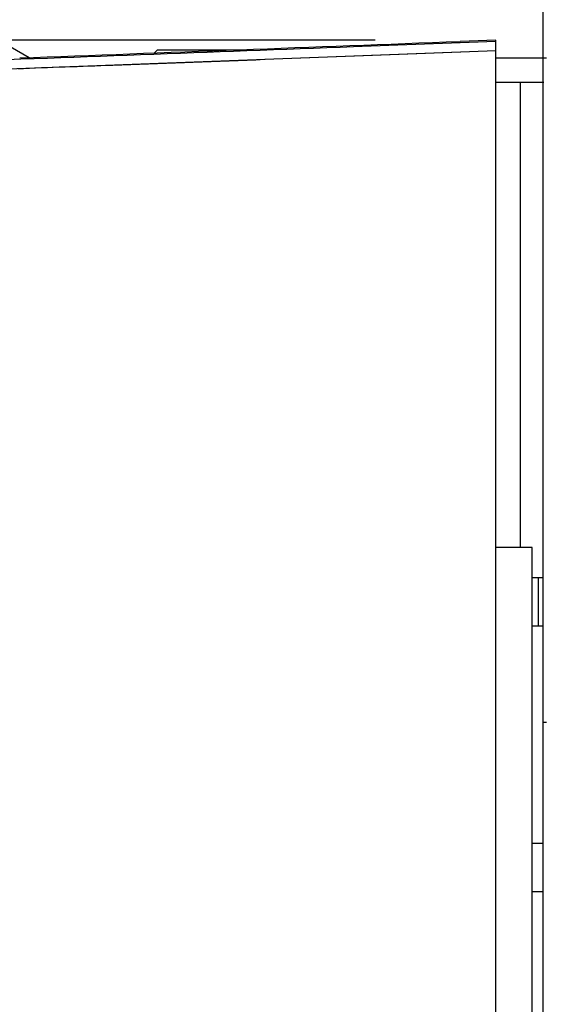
# Model space of a CAD drawing. Header units: millimetres. Extents: x 0 to 420, y 0 to 297.
# Tile 12 of 130: x 65.94 to 72.46, y 76.2 to 88.43. Entities that reach past the tile are written whole.
import ezdxf

# ---------------------------------------------------------------- set-up
doc = ezdxf.new("R2010")
doc.units = ezdxf.units.MM
doc.header["$LTSCALE"] = 23.1
doc.layers.get('0').update_dxf_attribs({"linetype": 'CONTINUOUS'})
for name, color, linetype in [('02___PRT_ALL_AXES', 7, 'CONTINUOUS'), ('DIM_PILOTEES', 7, 'CONTINUOUS'), ('RUNDUNGEN', 7, 'CONTINUOUS')]:
    doc.layers.add(name, color=color, linetype=linetype)
doc.styles.get("Standard").update_dxf_attribs({"font": 'txt', "width": 0.8})
doc.dimstyles.new('DIMSTYLE_2', dxfattribs={"dimtxt": 3.5, "dimasz": 3, "dimexe": 2, "dimexo": 1.5, "dimgap": 3.5, "dimtad": 0, "dimtih": 1, "dimtoh": 1, "dimdec": 0, "dimlfac": 6.666667, "dimzin": 4, "dimdsep": 46, "dimtxsty": 'Standard', "dimblk": '_FILLED', "dimblk1": '_FILLED', "dimblk2": '_FILLED', "dimcen": 0.09, "dimadec": 0, "dimazin": 0, "dimtp": 0.5, "dimtm": 0.5, "dimtfac": 1, "dimtdec": 65535, "dimtofl": 0, "dimtmove": 0, "dimatfit": 3, "dimldrblk": '_FILLED', "dimfxl": 0, "dimtolj": 1, "dimtzin": 4, "dimarcsym": 0})

# ---------------------------------------------------------------- blocks, each defined once
blk = doc.blocks.new('_FILLED')
at = {"color": 0, "linetype": 'ByBlock'}
blk.add_solid([(0, 0), (-1, 0.1667), (-1, -0.1667)], dxfattribs=at)
blk = doc.blocks.new('*D6')
at = {"layer": 'DIM_PILOTEES', "color": 2, "linetype": 'Continuous'}
for p, q in [((70.351, 88.177), (39.753, 88.177)), ((41.753, 88.177), (41.753, 82.717)), ((41.753, 66.756), (41.753, 72.217)), ((66.151, 66.756), (39.753, 66.756))]:
    blk.add_line(p, q, dxfattribs=at)
at = {"layer": 'DIM_PILOTEES', "color": 2, "linetype": 'Continuous', "xscale": 3, "yscale": 3, "zscale": 3}
for p, rotation in [((41.753, 88.177), 90), ((41.753, 66.756), 270)]:
    blk.add_blockref('_FILLED', p, dxfattribs=dict(at, rotation=rotation))

msp = doc.modelspace()

# ---------------------------------------------------------------- linework, layer by layer
at = {"color": 7, "linetype": 'Continuous'}
for p, q in [((71.851, 88.177), (71.406, 88.16)), ((71.851, 67.626), (71.851, 88.177)), ((67.651, 88.056), (67.611, 88.017)), ((67.651, 88.056), (68.677, 88.056)), ((72.481, 87.951), (71.851, 87.951)), ((72.086, 87.651), (71.851, 87.651)), ((72.301, 81.876), (71.851, 81.876)), ((72.301, 73.926), (72.301, 81.876)), ((72.301, 81.501), (72.436, 81.501)), ((72.376, 81.501), (72.376, 80.901)), ((72.301, 80.901), (72.436, 80.901)), ((72.301, 78.201), (72.436, 78.201)), ((72.301, 77.601), (72.436, 77.601))]:
    msp.add_line(p, q, dxfattribs=at)
at = {"color": 9, "linetype": 'Continuous'}
for p, q in [((70.651, 88), (71.851, 88.046)), ((72.157, 81.876), (72.157, 87.651)), ((72.481, 79.701), (72.436, 79.701))]:
    msp.add_line(p, q, dxfattribs=at)
at = {"color": 3, "linetype": 'Continuous'}
msp.add_line((72.448, 87.651), (72.086, 87.651), dxfattribs=at)
at = {"color": 7, "linetype": 'Continuous'}
for centre, radius, start, end in [((-20.61, 2471.225), 2384.84, 272.079797, 272.211233), ((-52.99, 3351.323), 3265.664, 272.067059, 272.190846)]:
    msp.add_arc(centre, radius, start, end, dxfattribs=at)
at = {"color": 9, "linetype": 'Continuous'}
for points, knots in [([(71.851, 88.159), (71.261, 88.136), (68.909, 88.047), (66.558, 87.96), (64.796, 87.895)], [0, 0, 0, 0, 0.250772, 1, 1, 1, 1]), ([(65.914, 87.823), (66.307, 87.838), (67.886, 87.896), (69.465, 87.956), (70.651, 88)], [0, 0, 0, 0, 0.249357, 1, 1, 1, 1])]:
    msp.add_open_spline(points, degree=3, knots=knots, dxfattribs=at)
at = {"layer": '02___PRT_ALL_AXES', "color": 7, "linetype": 'Continuous'}
msp.add_line((72.436, 72.652), (72.436, 104.189), dxfattribs=at)
at = {"layer": 'RUNDUNGEN', "color": 7, "linetype": 'Continuous'}
msp.add_line((61.829, 90.399), (66.055, 87.959), dxfattribs=at)

# ---------------------------------------------------------------- dimensions: what is measured, and where the dimension line sits
at = {"layer": 'DIM_PILOTEES', "color": 2, "linetype": 'Continuous'}
dim = msp.add_linear_dim(base=(41.753, 88.177), p1=(67.651, 66.756), p2=(71.851, 88.177), angle=90, dimstyle='DIMSTYLE_2', dxfattribs=at)
dim.commit()
dim.dimension.update_dxf_attribs({"geometry": '*D6', "text_midpoint": (37.553, 75.717), "dimtype": 160})

doc.saveas('drawing.dxf')
